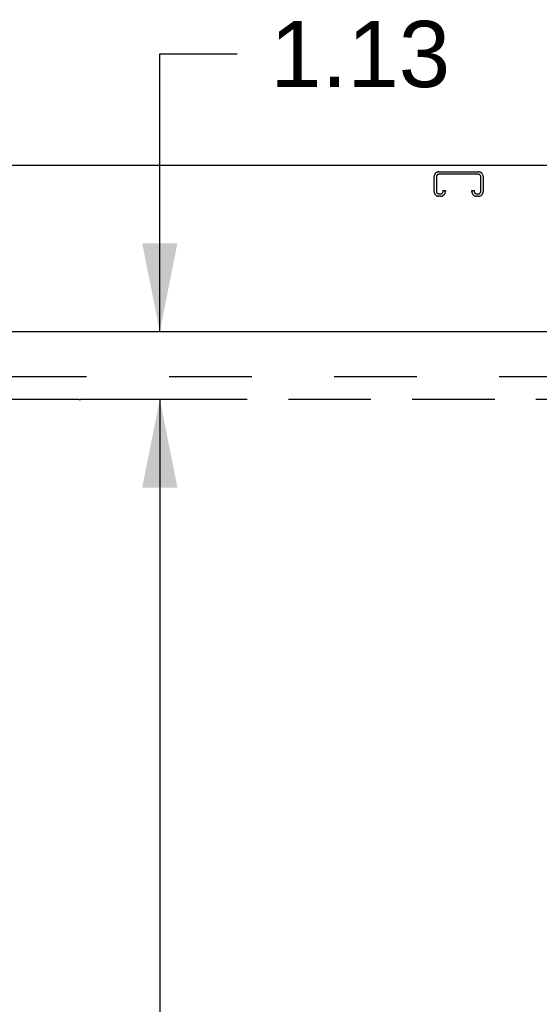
# Model space of a CAD drawing. Header units: inches. Extents: x 0 to 249, y 0 to 161.
# Tile 8 of 20: x 94 to 103, y 85 to 102. Entities that reach past the tile are written whole.
import ezdxf

# ---------------------------------------------------------------- set-up
doc = ezdxf.new("R2010")
doc.units = ezdxf.units.IN
doc.header["$LTSCALE"] = 13.679749
doc.header["$MEASUREMENT"] = 0
doc.linetypes.add('HIDDEN', pattern=[0.2, 0.1, -0.1])
doc.linetypes.add('PHANTOM', pattern=[0.8, 0.45, -0.05, 0.1, -0.05, 0.1, -0.05])
doc.layers.get('0').update_dxf_attribs({"linetype": 'CONTINUOUS'})
for name, color, linetype in [('AVAILABLE_DOOR_SPACE', 7, 'CONTINUOUS'), ('DEFAULT_2', 8, 'HIDDEN'), ('DIMENSIONS', 7, 'CONTINUOUS')]:
    doc.layers.add(name, color=color, linetype=linetype)
doc.styles.get("Standard").update_dxf_attribs({"font": 'arial.ttf'})
doc.dimstyles.new('DIMSTYLE_1', dxfattribs={"dimtxt": 1.097306, "dimasz": 1.463075, "dimexe": 0.09, "dimexo": 0.07, "dimgap": 0.0375, "dimtad": 0, "dimtih": 1, "dimtoh": 1, "dimzin": 4, "dimdsep": 46, "dimtxsty": 'Standard', "dimblk": '_FILLED', "dimblk1": '_FILLED', "dimblk2": '_FILLED', "dimcen": 0.09, "dimazin": 1, "dimtfac": 1, "dimtdec": 3, "dimtofl": 0, "dimtmove": 0, "dimatfit": 3, "dimldrblk": '_FILLED', "dimfxl": 1, "dimtolj": 1, "dimtzin": 4, "dimarcsym": 0})

# ---------------------------------------------------------------- blocks, each defined once
blk = doc.blocks.new('_FILLED')
at = {"color": 0, "linetype": 'ByBlock'}
blk.add_solid([(0, 0), (-1, 0.2), (-1, -0.2)], dxfattribs=at)
blk = doc.blocks.new('*D13')
at = {"layer": 'DIMENSIONS', "color": 2, "linetype": 'Continuous'}
for p, q in [((96.672, 96.404), (96.672, 101.003)), ((96.672, 101.003), (97.952, 101.003)), ((96.672, 95.279), (96.672, 92.353))]:
    blk.add_line(p, q, dxfattribs=at)
at = {"layer": 'DIMENSIONS', "color": 2, "linetype": 'Continuous', "xscale": 1.4630747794, "yscale": 1.4630747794, "zscale": 1.4630747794}
for p, rotation in [((96.672, 96.404), 270), ((96.672, 95.279), 90)]:
    blk.add_blockref('_FILLED', p, dxfattribs=dict(at, rotation=rotation))
at = {"layer": 'DIMENSIONS', "color": 2, "linetype": 'Continuous', "insert": (98.501, 101.551), "char_height": 1.0973, "width": 2.9819, "attachment_point": 1, "line_spacing_factor": 0.9}
blk.add_mtext('1.13', dxfattribs=at)
blk = doc.blocks.new('*D14')
at = {"layer": 'DIMENSIONS', "color": 2, "linetype": 'Continuous'}
for p, q in [((96.672, 95.279), (96.672, 52.261)), ((96.672, 17.029), (96.672, 50.066))]:
    blk.add_line(p, q, dxfattribs=at)
at = {"layer": 'DIMENSIONS', "color": 2, "linetype": 'Continuous', "xscale": 1.4630747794, "yscale": 1.4630747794, "zscale": 1.4630747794}
for p, rotation in [((96.672, 95.279), 90), ((96.672, 17.029), 270)]:
    blk.add_blockref('_FILLED', p, dxfattribs=dict(at, rotation=rotation))
at = {"layer": 'DIMENSIONS', "color": 2, "linetype": 'Continuous', "insert": (96.672, 51.712), "char_height": 1.0973, "width": 3.83445, "attachment_point": 2, "line_spacing_factor": 0.9}
blk.add_mtext('78.25', dxfattribs=at)
blk = doc.blocks.new('*D17')
at = {"layer": 'DIMENSIONS', "color": 2, "linetype": 'Continuous'}
for p, q in [((79.749, 72.134), (87.642, 72.134)), ((109.062, 72.134), (92.574, 72.134))]:
    blk.add_line(p, q, dxfattribs=at)
at = {"layer": 'DIMENSIONS', "color": 2, "linetype": 'Continuous', "xscale": 1.4630747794, "yscale": 1.4630747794, "zscale": 1.4630747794, "rotation": 180}
blk.add_blockref('_FILLED', (79.749, 72.134), dxfattribs=at)
at = {"layer": 'DIMENSIONS', "color": 2, "linetype": 'Continuous', "xscale": 1.4630747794, "yscale": 1.4630747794, "zscale": 1.4630747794}
blk.add_blockref('_FILLED', (109.062, 72.134), dxfattribs=at)
at = {"layer": 'DIMENSIONS', "color": 2, "linetype": 'Continuous', "insert": (90.108, 72.683), "char_height": 1.0973, "width": 3.83445, "attachment_point": 2, "line_spacing_factor": 0.9}
blk.add_mtext('29.31', dxfattribs=at)

msp = doc.modelspace()

# ---------------------------------------------------------------- linework, layer by layer
at = {"color": 3, "linetype": 'Continuous'}
for p, q in [((113.572, 99.154), (77.676, 99.154)), ((77.999, 96.404), (112.687, 96.404))]:
    msp.add_line(p, q, dxfattribs=at)
at = {"layer": 'AVAILABLE_DOOR_SPACE', "color": 4, "linetype": 'PHANTOM'}
for p, q in [((95.328, 95.279), (79.749, 95.279)), ((95.328, 95.279), (95.328, 95.275)), ((95.328, 95.275), (95.358, 95.275)), ((95.358, 95.275), (95.358, 95.279)), ((109.062, 95.279), (95.358, 95.279))]:
    msp.add_line(p, q, dxfattribs=at)
at = {"layer": 'DEFAULT_2', "color": 8, "linetype": 'HIDDEN'}
for p, q in [((101.298, 99.05), (101.95, 99.05)), ((101.218, 98.724), (101.218, 98.97)), ((101.258, 98.97), (101.258, 98.724)), ((101.95, 99.01), (101.298, 99.01)), ((101.99, 98.724), (101.99, 98.97)), ((102.03, 98.97), (102.03, 98.724)), ((101.365, 98.724), (101.365, 98.738)), ((101.365, 98.738), (101.405, 98.738)), ((101.405, 98.738), (101.405, 98.724)), ((101.843, 98.724), (101.843, 98.738)), ((101.843, 98.738), (101.883, 98.738)), ((101.883, 98.738), (101.883, 98.724)), ((101.298, 98.684), (101.325, 98.684)), ((101.325, 98.644), (101.298, 98.644)), ((101.923, 98.684), (101.95, 98.684)), ((101.95, 98.644), (101.923, 98.644)), ((111.874, 95.654), (79.374, 95.654))]:
    msp.add_line(p, q, dxfattribs=at)
for centre, radius, start, end in [((101.298, 98.97), 0.08, 90, 180), ((101.95, 98.97), 0.08, 0, 90), ((101.298, 98.97), 0.04, 90, 180), ((101.95, 98.97), 0.04, 0, 90), ((101.298, 98.724), 0.08, 180, 270), ((101.298, 98.724), 0.04, 180, 270), ((101.325, 98.724), 0.08, 270, 360), ((101.325, 98.724), 0.04, 270, 360), ((101.923, 98.724), 0.08, 180, 270), ((101.923, 98.724), 0.04, 180, 270), ((101.95, 98.724), 0.08, 270, 360), ((101.95, 98.724), 0.04, 270, 360)]:
    msp.add_arc(centre, radius, start, end, dxfattribs=at)

# ---------------------------------------------------------------- dimensions: what is measured, and where the dimension line sits
at = {"layer": 'DIMENSIONS', "color": 2, "linetype": 'Continuous'}
for base, p1, p2, angle, picture, middle in [((96.672139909, 96.404111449), (95.357887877, 95.279111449), (112.666637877, 96.404111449), 90, '*D13', (100.03945459, 100.996721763)), ((96.672, 17.029), (109.062, 95.279), (109.062, 17.029), 270, '*D14', (96.676, 51.157))]:
    dim = msp.add_linear_dim(base=base, p1=p1, p2=p2, angle=angle, dimstyle='DIMSTYLE_1', dxfattribs=at)
    dim.commit()
    dim.dimension.update_dxf_attribs({"geometry": picture, "text_midpoint": middle, "dimtype": 160})
dim = msp.add_linear_dim(base=(109.062, 72.134), p1=(79.749, 95.279), p2=(109.062, 57.029), dimstyle='DIMSTYLE_1', dxfattribs=at)
dim.commit()
dim.dimension.update_dxf_attribs({"geometry": '*D17', "text_midpoint": (89.988, 72.128), "dimtype": 160})

doc.saveas('drawing.dxf')
